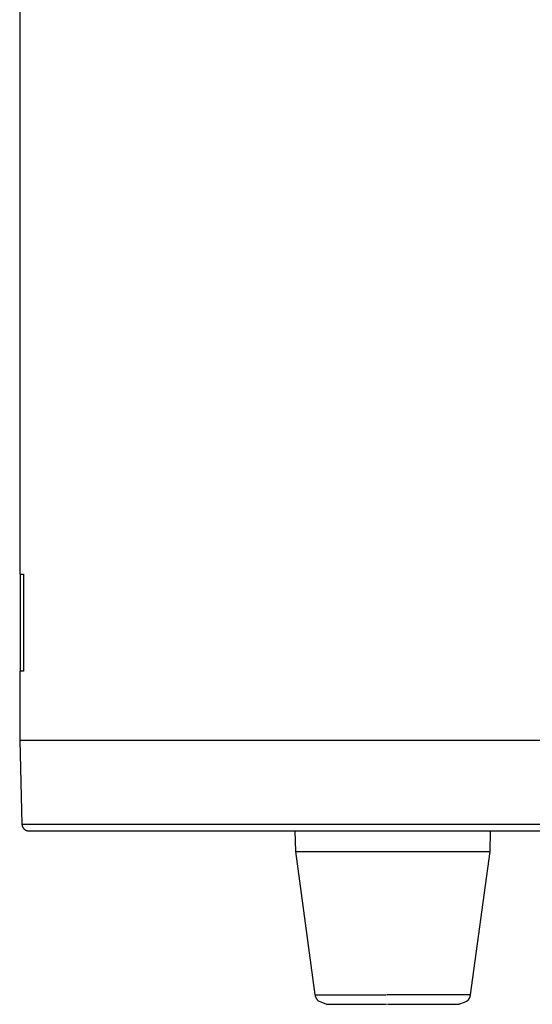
# Model space of a CAD drawing. Header units: millimetres. Extents: x -534 to -34, y 1269 to 1769.
# Tile 87 of 91: x -200 to -163, y 1537 to 1608. Entities that reach past the tile are written whole.
import ezdxf

# ---------------------------------------------------------------- set-up
doc = ezdxf.new("R2010")
doc.units = ezdxf.units.MM
doc.layers.add('ROXX_B.FLEX', color=7, linetype='Continuous', true_color=0x000000)

msp = doc.modelspace()

# ---------------------------------------------------------------- linework, layer by layer
at = {"layer": 'ROXX_B.FLEX', "color": 18, "true_color": 0x000000}
for points in [[(-199.829, 1737.371), (-199.829, 1567.871)], [(-199.829, 1676.271), (-199.829, 1567.871)], [(-199.829, 1560.871), (-199.829, 1555.871)], [(-199.829, 1560.871), (-199.829, 1555.871)], [(-199.829, 1555.871), (-199.672, 1549.858)], [(-199.829, 1555.871), (-199.672, 1549.858)], [(-199.672, 1549.858), (-199.671, 1549.847), (-199.671, 1549.836), (-199.67, 1549.825), (-199.669, 1549.814), (-199.667, 1549.802), (-199.666, 1549.791), (-199.664, 1549.78), (-199.661, 1549.768), (-199.659, 1549.757), (-199.656, 1549.746), (-199.653, 1549.734), (-199.65, 1549.723), (-199.646, 1549.711), (-199.642, 1549.7), (-199.638, 1549.689), (-199.633, 1549.677), (-199.628, 1549.666), (-199.623, 1549.655), (-199.618, 1549.644), (-199.612, 1549.633), (-199.606, 1549.622), (-199.599, 1549.611), (-199.593, 1549.601), (-199.586, 1549.59), (-199.579, 1549.58), (-199.571, 1549.57), (-199.563, 1549.56), (-199.555, 1549.55), (-199.547, 1549.54), (-199.539, 1549.531), (-199.53, 1549.522), (-199.521, 1549.513), (-199.512, 1549.504), (-199.502, 1549.495), (-199.493, 1549.487), (-199.483, 1549.479), (-199.473, 1549.471), (-199.463, 1549.464), (-199.452, 1549.457), (-199.442, 1549.45), (-199.431, 1549.443), (-199.42, 1549.437), (-199.409, 1549.431), (-199.398, 1549.425), (-199.387, 1549.42), (-199.376, 1549.414), (-199.365, 1549.41), (-199.353, 1549.405), (-199.342, 1549.401), (-199.331, 1549.397), (-199.319, 1549.393), (-199.308, 1549.39), (-199.296, 1549.387), (-199.285, 1549.384), (-199.273, 1549.381), (-199.262, 1549.379), (-199.25, 1549.377), (-199.239, 1549.375), (-199.228, 1549.374), (-199.216, 1549.373), (-199.205, 1549.372), (-199.194, 1549.371), (-199.183, 1549.371), (-199.172, 1549.371)], [(-199.672, 1549.858), (-199.671, 1549.847), (-199.671, 1549.836), (-199.67, 1549.825), (-199.669, 1549.814), (-199.667, 1549.802), (-199.666, 1549.791), (-199.664, 1549.78), (-199.661, 1549.768), (-199.659, 1549.757), (-199.656, 1549.746), (-199.653, 1549.734), (-199.65, 1549.723), (-199.646, 1549.711), (-199.642, 1549.7), (-199.638, 1549.689), (-199.633, 1549.677), (-199.628, 1549.666), (-199.623, 1549.655), (-199.618, 1549.644), (-199.612, 1549.633), (-199.606, 1549.622), (-199.599, 1549.611), (-199.593, 1549.601), (-199.586, 1549.59), (-199.579, 1549.58), (-199.571, 1549.57), (-199.563, 1549.56), (-199.555, 1549.55), (-199.547, 1549.54), (-199.539, 1549.531), (-199.53, 1549.522), (-199.521, 1549.513), (-199.512, 1549.504), (-199.502, 1549.495), (-199.493, 1549.487), (-199.483, 1549.479), (-199.473, 1549.471), (-199.463, 1549.464), (-199.452, 1549.457), (-199.442, 1549.45), (-199.431, 1549.443), (-199.42, 1549.437), (-199.409, 1549.431), (-199.398, 1549.425), (-199.387, 1549.42), (-199.376, 1549.414), (-199.365, 1549.41), (-199.353, 1549.405), (-199.342, 1549.401), (-199.331, 1549.397), (-199.319, 1549.393), (-199.308, 1549.39), (-199.296, 1549.387), (-199.285, 1549.384), (-199.273, 1549.381), (-199.262, 1549.379), (-199.25, 1549.377), (-199.239, 1549.375), (-199.228, 1549.374), (-199.216, 1549.373), (-199.205, 1549.372), (-199.194, 1549.371), (-199.183, 1549.371), (-199.172, 1549.371)], [(-199.171, 1549.371), (-80.487, 1549.371), (-80.487, 1549.371)], [(-199.171, 1549.371), (-80.487, 1549.371), (-80.487, 1549.371)], [(-179.929, 1547.871), (-179.961, 1549.371)], [(-179.929, 1547.871), (-179.961, 1549.371)], [(-165.898, 1549.381), (-165.929, 1547.871)], [(-165.898, 1549.381), (-165.929, 1547.871)], [(-178.516, 1537.562), (-179.929, 1547.871)], [(-178.516, 1537.562), (-179.929, 1547.871)], [(-165.929, 1547.871), (-167.342, 1537.562)], [(-165.929, 1547.871), (-167.342, 1537.562)], [(-177.724, 1536.871), (-178.29, 1537.105), (-178.301, 1537.117), (-178.313, 1537.129), (-178.324, 1537.142), (-178.335, 1537.155), (-178.346, 1537.168), (-178.356, 1537.181), (-178.366, 1537.194), (-178.376, 1537.208), (-178.386, 1537.221), (-178.395, 1537.235), (-178.404, 1537.249), (-178.412, 1537.263), (-178.421, 1537.278), (-178.429, 1537.292), (-178.436, 1537.307), (-178.444, 1537.321), (-178.451, 1537.336), (-178.457, 1537.351), (-178.463, 1537.366), (-178.469, 1537.381), (-178.475, 1537.396), (-178.481, 1537.411), (-178.486, 1537.426), (-178.49, 1537.441), (-178.495, 1537.457), (-178.499, 1537.472), (-178.502, 1537.487), (-178.506, 1537.502), (-178.509, 1537.517), (-178.512, 1537.532), (-178.514, 1537.547), (-178.516, 1537.562)], [(-177.724, 1536.871), (-178.29, 1537.105), (-178.301, 1537.117), (-178.313, 1537.129), (-178.324, 1537.142), (-178.335, 1537.155), (-178.346, 1537.168), (-178.356, 1537.181), (-178.366, 1537.194), (-178.376, 1537.208), (-178.386, 1537.221), (-178.395, 1537.235), (-178.404, 1537.249), (-178.412, 1537.263), (-178.421, 1537.278), (-178.429, 1537.292), (-178.436, 1537.307), (-178.444, 1537.321), (-178.451, 1537.336), (-178.457, 1537.351), (-178.463, 1537.366), (-178.469, 1537.381), (-178.475, 1537.396), (-178.481, 1537.411), (-178.486, 1537.426), (-178.49, 1537.441), (-178.495, 1537.457), (-178.499, 1537.472), (-178.502, 1537.487), (-178.506, 1537.502), (-178.509, 1537.517), (-178.512, 1537.532), (-178.514, 1537.547), (-178.516, 1537.562)], [(-167.342, 1537.562), (-167.344, 1537.547), (-167.347, 1537.532), (-167.35, 1537.517), (-167.353, 1537.502), (-167.356, 1537.487), (-167.36, 1537.472), (-167.364, 1537.457), (-167.368, 1537.441), (-167.373, 1537.426), (-167.378, 1537.411), (-167.383, 1537.396), (-167.389, 1537.381), (-167.395, 1537.366), (-167.401, 1537.351), (-167.408, 1537.336), (-167.415, 1537.321), (-167.422, 1537.307), (-167.43, 1537.292), (-167.438, 1537.278), (-167.446, 1537.263), (-167.455, 1537.249), (-167.464, 1537.235), (-167.473, 1537.221), (-167.483, 1537.208), (-167.492, 1537.194), (-167.502, 1537.181), (-167.513, 1537.168), (-167.524, 1537.155), (-167.535, 1537.142), (-167.546, 1537.129), (-167.557, 1537.117), (-167.569, 1537.105), (-167.57, 1537.105), (-167.57, 1537.104), (-167.571, 1537.104), (-167.571, 1537.103), (-167.572, 1537.103), (-167.572, 1537.102), (-167.574, 1537.101), (-167.576, 1537.1), (-167.577, 1537.099), (-167.582, 1537.096), (-167.586, 1537.094), (-167.592, 1537.091), (-167.604, 1537.084), (-167.635, 1537.07), (-167.673, 1537.053), (-167.865, 1536.974), (-168.128, 1536.873), (-168.133, 1536.871), (-168.134, 1536.871), (-168.134, 1536.871), (-168.135, 1536.871), (-168.135, 1536.871), (-168.135, 1536.871)], [(-167.342, 1537.562), (-167.344, 1537.547), (-167.347, 1537.532), (-167.35, 1537.517), (-167.353, 1537.502), (-167.356, 1537.487), (-167.36, 1537.472), (-167.364, 1537.457), (-167.368, 1537.441), (-167.373, 1537.426), (-167.378, 1537.411), (-167.383, 1537.396), (-167.389, 1537.381), (-167.395, 1537.366), (-167.401, 1537.351), (-167.408, 1537.336), (-167.415, 1537.321), (-167.422, 1537.307), (-167.43, 1537.292), (-167.438, 1537.278), (-167.446, 1537.263), (-167.455, 1537.249), (-167.464, 1537.235), (-167.473, 1537.221), (-167.483, 1537.208), (-167.492, 1537.194), (-167.502, 1537.181), (-167.513, 1537.168), (-167.524, 1537.155), (-167.535, 1537.142), (-167.546, 1537.129), (-167.557, 1537.117), (-167.569, 1537.105), (-167.57, 1537.105), (-167.57, 1537.104), (-167.571, 1537.104), (-167.571, 1537.103), (-167.572, 1537.103), (-167.572, 1537.102), (-167.574, 1537.101), (-167.576, 1537.1), (-167.577, 1537.099), (-167.582, 1537.096), (-167.586, 1537.094), (-167.592, 1537.091), (-167.604, 1537.084), (-167.635, 1537.07), (-167.673, 1537.053), (-167.865, 1536.974), (-168.128, 1536.873), (-168.133, 1536.871), (-168.134, 1536.871), (-168.134, 1536.871), (-168.135, 1536.871), (-168.135, 1536.871), (-168.135, 1536.871)], [(-177.724, 1536.871), (-173.378, 1536.871)], [(-177.724, 1536.871), (-173.378, 1536.871)], [(-173.306, 1536.871), (-168.135, 1536.871), (-168.135, 1536.871)], [(-173.306, 1536.871), (-168.135, 1536.871), (-168.135, 1536.871)]]:
    msp.add_lwpolyline(points, dxfattribs=at)
at = {"layer": 'ROXX_B.FLEX', "color": 18, "lineweight": -3, "true_color": 0x000000}
for points in [[(-199.769, 1560.871), (-199.769, 1567.871)], [(-199.769, 1567.871), (-199.56, 1567.871)], [(-199.56, 1567.871), (-199.56, 1560.871)], [(-199.56, 1560.871), (-199.769, 1560.871)], [(-79.829, 1555.871), (-79.83, 1555.871), (-199.828, 1555.871), (-199.829, 1555.871)], [(-199.671, 1549.858), (-79.988, 1549.858), (-79.987, 1549.858)], [(-179.929, 1547.871), (-179.929, 1547.871), (-179.929, 1547.871), (-179.928, 1547.871), (-179.923, 1547.871), (-179.904, 1547.871), (-179.823, 1547.871), (-179.486, 1547.871), (-178.09, 1547.871), (-173.539, 1547.871)], [(-173.539, 1547.871), (-167.98, 1547.871), (-165.929, 1547.871)], [(-178.516, 1537.562), (-178.516, 1537.562), (-178.516, 1537.562), (-178.515, 1537.562), (-178.511, 1537.562), (-178.495, 1537.562), (-178.429, 1537.562), (-178.154, 1537.562), (-177.025, 1537.562), (-173.416, 1537.562)], [(-167.342, 1537.562), (-167.342, 1537.562), (-173.367, 1537.562)]]:
    msp.add_lwpolyline(points, dxfattribs=at)

doc.saveas('drawing.dxf')
